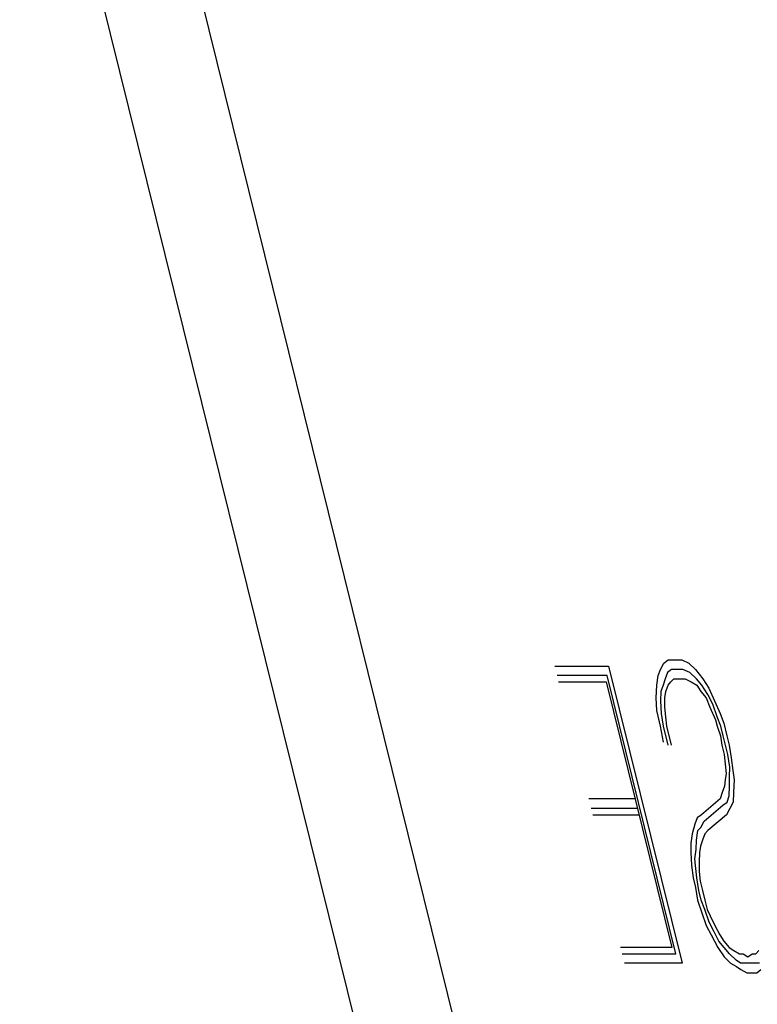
# Model space of a CAD drawing. Extents: x -169 to 2224, y 0 to 2796.
# Tile 169 of 256: x 1560.719 to 1560.947, y 418.731 to 419.034. Entities that reach past the tile are written whole.
import ezdxf

# ---------------------------------------------------------------- set-up
doc = ezdxf.new("R2010")
doc.units = 0
doc.header["$MEASUREMENT"] = 0
doc.layers.add('SPILL-BUCKET', color=1, linetype='CONTINUOUS')

msp = doc.modelspace()

# ---------------------------------------------------------------- linework, layer by layer
at = {"layer": 'SPILL-BUCKET', "color": 8, "linetype": 'Continuous'}
for p, q in [((1560.74758, 419.15164), (1560.9268, 418.42768)), ((1560.89826, 418.41941), (1560.71904, 419.14336)), ((1560.91669, 418.83392), (1560.91775, 418.83587)), ((1560.91775, 418.83587), (1560.91906, 418.83685)), ((1560.91906, 418.83685), (1560.92137, 418.83685)), ((1560.92137, 418.83685), (1560.92331, 418.83685)), ((1560.92331, 418.83685), (1560.92548, 418.83587)), ((1560.92548, 418.83587), (1560.92751, 418.83392)), ((1560.8841, 418.8349), (1560.90071, 418.8349)), ((1560.90071, 418.8349), (1560.9234, 418.74325)), ((1560.91601, 418.83197), (1560.91669, 418.83392)), ((1560.91886, 418.83294), (1560.91819, 418.831)), ((1560.92017, 418.83392), (1560.91886, 418.83294)), ((1560.9221, 418.83392), (1560.92017, 418.83392)), ((1560.92364, 418.83392), (1560.9221, 418.83392)), ((1560.92581, 418.83294), (1560.92364, 418.83392)), ((1560.92784, 418.831), (1560.92581, 418.83294)), ((1560.92751, 418.83392), (1560.92978, 418.831)), ((1560.90027, 418.83197), (1560.88482, 418.83197)), ((1560.8853, 418.83002), (1560.89998, 418.83002)), ((1560.89998, 418.83002), (1560.92026, 418.74812)), ((1560.92151, 418.74617), (1560.90027, 418.83197)), ((1560.91558, 418.82905), (1560.91601, 418.83197)), ((1560.91819, 418.831), (1560.91751, 418.82905)), ((1560.91906, 418.82905), (1560.91997, 418.83002)), ((1560.91997, 418.83002), (1560.92089, 418.831)), ((1560.92089, 418.831), (1560.92282, 418.831)), ((1560.92282, 418.831), (1560.92437, 418.831)), ((1560.92437, 418.831), (1560.92615, 418.83002)), ((1560.92615, 418.83002), (1560.92794, 418.82905)), ((1560.92948, 418.82905), (1560.92784, 418.831)), ((1560.92978, 418.831), (1560.93166, 418.82807)), ((1560.91538, 418.82515), (1560.91558, 418.82905)), ((1560.91683, 418.82709), (1560.91678, 418.82417)), ((1560.91751, 418.82905), (1560.91683, 418.82709)), ((1560.91809, 418.82515), (1560.91838, 418.82709)), ((1560.91838, 418.82709), (1560.91906, 418.82905)), ((1560.92794, 418.82905), (1560.9292, 418.82709)), ((1560.9292, 418.82709), (1560.93084, 418.82515)), ((1560.93137, 418.82612), (1560.92948, 418.82905)), ((1560.93166, 418.82807), (1560.9334, 418.82417)), ((1560.91558, 418.82124), (1560.91538, 418.82515)), ((1560.91678, 418.82417), (1560.91698, 418.82027)), ((1560.91804, 418.82222), (1560.91809, 418.82515)), ((1560.93084, 418.82515), (1560.93195, 418.82222)), ((1560.93286, 418.8232), (1560.93137, 418.82612)), ((1560.9334, 418.82417), (1560.93514, 418.82027)), ((1560.91678, 418.81637), (1560.91558, 418.82124)), ((1560.91698, 418.82027), (1560.91756, 418.81637)), ((1560.91838, 418.8193), (1560.91804, 418.82222)), ((1560.93195, 418.82222), (1560.93369, 418.81832)), ((1560.93422, 418.8193), (1560.93286, 418.8232)), ((1560.93514, 418.82027), (1560.93624, 418.81734)), ((1560.91872, 418.81637), (1560.91838, 418.8193)), ((1560.93369, 418.81832), (1560.93417, 418.81637)), ((1560.93533, 418.81637), (1560.93422, 418.8193)), ((1560.93624, 418.81734), (1560.93721, 418.81345)), ((1560.91761, 418.81149), (1560.91678, 418.81637)), ((1560.91756, 418.81637), (1560.91901, 418.81052)), ((1560.92016, 418.81052), (1560.91872, 418.81637)), ((1560.93417, 418.81637), (1560.93528, 418.81345)), ((1560.93605, 418.81345), (1560.93533, 418.81637)), ((1560.93528, 418.81345), (1560.93562, 418.81052)), ((1560.93678, 418.81052), (1560.93605, 418.81345)), ((1560.93721, 418.81345), (1560.93793, 418.81052)), ((1560.93562, 418.81052), (1560.93634, 418.8076)), ((1560.9375, 418.8076), (1560.93678, 418.81052)), ((1560.93793, 418.81052), (1560.93851, 418.80662)), ((1560.93634, 418.8076), (1560.93668, 418.80467)), ((1560.93808, 418.8037), (1560.9375, 418.8076)), ((1560.93851, 418.80662), (1560.93909, 418.80272)), ((1560.93668, 418.80467), (1560.93701, 418.80175)), ((1560.93803, 418.80077), (1560.93808, 418.8037)), ((1560.93909, 418.80272), (1560.93943, 418.79979)), ((1560.93673, 418.79979), (1560.93644, 418.79785)), ((1560.93701, 418.80175), (1560.93673, 418.79979)), ((1560.93798, 418.79785), (1560.93803, 418.80077)), ((1560.93943, 418.79979), (1560.93924, 418.79589)), ((1560.93644, 418.79785), (1560.93576, 418.79589)), ((1560.93793, 418.79492), (1560.93798, 418.79785)), ((1560.90891, 418.79394), (1560.89462, 418.79394)), ((1560.93509, 418.79394), (1560.92934, 418.78907)), ((1560.93576, 418.79589), (1560.93509, 418.79394)), ((1560.93595, 418.792), (1560.93726, 418.79297)), ((1560.93726, 418.79297), (1560.93793, 418.79492)), ((1560.93919, 418.79297), (1560.93813, 418.79102)), ((1560.93924, 418.79589), (1560.93919, 418.79297)), ((1560.90964, 418.79102), (1560.89535, 418.79102)), ((1560.93021, 418.78712), (1560.93595, 418.792)), ((1560.93813, 418.79102), (1560.93706, 418.78907)), ((1560.89583, 418.78907), (1560.91012, 418.78907)), ((1560.92804, 418.78809), (1560.92736, 418.78615)), ((1560.92934, 418.78907), (1560.92804, 418.78809)), ((1560.92914, 418.78517), (1560.93021, 418.78712)), ((1560.93706, 418.78907), (1560.93132, 418.78419)), ((1560.92736, 418.78615), (1560.92654, 418.78322)), ((1560.92779, 418.78127), (1560.92823, 418.78419)), ((1560.92823, 418.78419), (1560.92914, 418.78517)), ((1560.93132, 418.78419), (1560.9304, 418.78322)), ((1560.92654, 418.78322), (1560.9261, 418.7803)), ((1560.92774, 418.77834), (1560.92779, 418.78127)), ((1560.92972, 418.78127), (1560.92905, 418.77932)), ((1560.9304, 418.78322), (1560.92972, 418.78127)), ((1560.9261, 418.7803), (1560.92605, 418.77737)), ((1560.92731, 418.77542), (1560.92774, 418.77834)), ((1560.92905, 418.77932), (1560.92876, 418.77737)), ((1560.92605, 418.77737), (1560.92625, 418.77347)), ((1560.92765, 418.77249), (1560.92731, 418.77542)), ((1560.92876, 418.77737), (1560.92871, 418.77444)), ((1560.92625, 418.77347), (1560.92683, 418.76957)), ((1560.92799, 418.76957), (1560.92765, 418.77249)), ((1560.92871, 418.77444), (1560.92866, 418.77152)), ((1560.92683, 418.76957), (1560.92755, 418.76664)), ((1560.92856, 418.76567), (1560.92799, 418.76957)), ((1560.92866, 418.77152), (1560.929, 418.76859)), ((1560.929, 418.76859), (1560.92972, 418.76567)), ((1560.92755, 418.76664), (1560.92813, 418.76274)), ((1560.92929, 418.76274), (1560.92856, 418.76567)), ((1560.92972, 418.76567), (1560.93045, 418.76274)), ((1560.92813, 418.76274), (1560.92948, 418.75884)), ((1560.9304, 418.75982), (1560.92929, 418.76274)), ((1560.93045, 418.76274), (1560.93117, 418.75982)), ((1560.93175, 418.75592), (1560.9304, 418.75982)), ((1560.93117, 418.75982), (1560.93204, 418.75787)), ((1560.92948, 418.75884), (1560.93083, 418.75494)), ((1560.93204, 418.75787), (1560.93354, 418.75494)), ((1560.93083, 418.75494), (1560.93233, 418.75202)), ((1560.93325, 418.75299), (1560.93175, 418.75592)), ((1560.93354, 418.75494), (1560.93503, 418.75202)), ((1560.93233, 418.75202), (1560.93445, 418.74812)), ((1560.93474, 418.75007), (1560.93325, 418.75299)), ((1560.93503, 418.75202), (1560.93629, 418.75007)), ((1560.92026, 418.74812), (1560.90442, 418.74812)), ((1560.93445, 418.74812), (1560.93634, 418.74519)), ((1560.93639, 418.74812), (1560.93474, 418.75007)), ((1560.93629, 418.75007), (1560.93793, 418.74812)), ((1560.93803, 418.74617), (1560.93639, 418.74812)), ((1560.93793, 418.74812), (1560.93933, 418.74714)), ((1560.9049, 418.74617), (1560.92151, 418.74617)), ((1560.93634, 418.74519), (1560.93837, 418.74325)), ((1560.94005, 418.74422), (1560.93803, 418.74617)), ((1560.93933, 418.74714), (1560.94112, 418.74617)), ((1560.94112, 418.74617), (1560.94228, 418.74617)), ((1560.94228, 418.74617), (1560.94368, 418.74519)), ((1560.94368, 418.74519), (1560.94498, 418.74617)), ((1560.94498, 418.74617), (1560.94614, 418.74617)), ((1560.94614, 418.74617), (1560.94706, 418.74714)), ((1560.9234, 418.74325), (1560.90563, 418.74325)), ((1560.93837, 418.74325), (1560.94015, 418.74227)), ((1560.94145, 418.74325), (1560.94005, 418.74422)), ((1560.94015, 418.74227), (1560.94155, 418.74129)), ((1560.943, 418.74325), (1560.94145, 418.74325)), ((1560.94155, 418.74129), (1560.94334, 418.74032)), ((1560.94416, 418.74325), (1560.943, 418.74325)), ((1560.9457, 418.74325), (1560.94416, 418.74325)), ((1560.94725, 418.74325), (1560.9457, 418.74325)), ((1560.94643, 418.74032), (1560.94773, 418.74129)), ((1560.94334, 418.74032), (1560.94488, 418.74032)), ((1560.94488, 418.74032), (1560.94643, 418.74032))]:
    msp.add_line(p, q, dxfattribs=at)

doc.saveas('drawing.dxf')
